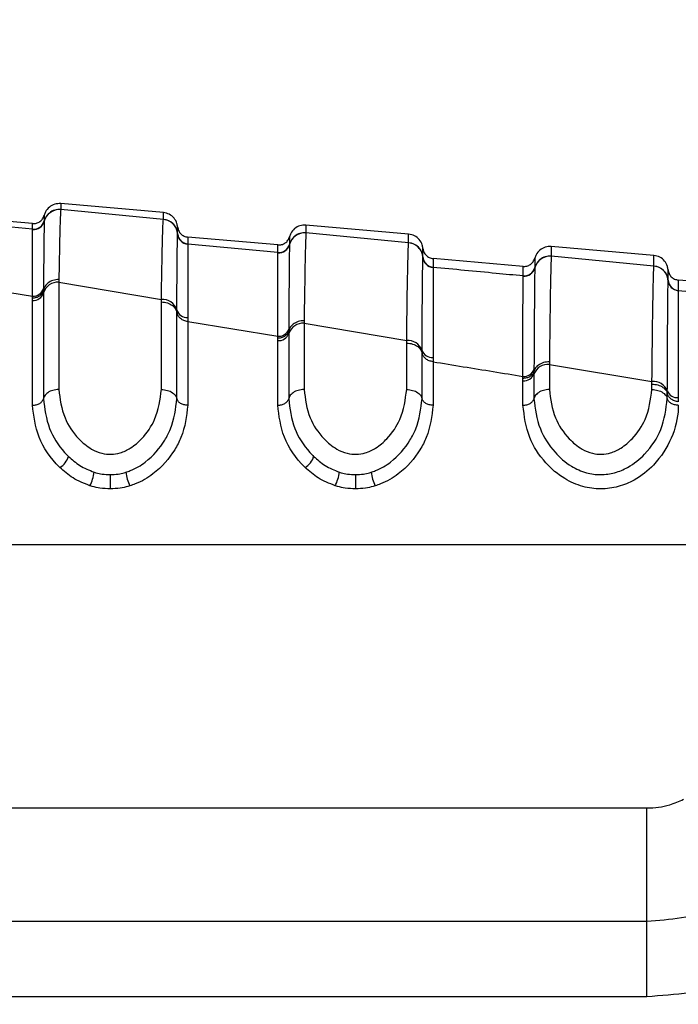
# Paper-space layout '4M DUO In Ground Anchor' of a CAD drawing. Header units: millimetres. Extents: x 20 to 26560, y 40 to 17993.
# Tile 30 of 89: x 9256 to 9285, y 6033 to 6077. Entities that reach past the tile are written whole.
import ezdxf

# ---------------------------------------------------------------- set-up
doc = ezdxf.new("R2010")
doc.units = ezdxf.units.MM
doc.layers.add('COMPONENT_GEOMETRY', color=7, linetype='Continuous')
doc.styles.add('SLDTEXTSTYLE0', font='TXT', dxfattribs={"width": 0.75})
doc.dimstyles.new('SLDDIMSTYLE0', dxfattribs={"dimtxt": 150, "dimasz": 6.604, "dimexe": 0, "dimexo": 0.0625, "dimgap": 37.5, "dimtad": 0, "dimtih": 1, "dimtoh": 1, "dimdec": 0, "dimlfac": 0.5, "dimrnd": 1e-09, "dimzin": 12, "dimdsep": 46, "dimtxsty": 'SLDTEXTSTYLE0', "dimsah": 1, "dimcen": 0.09, "dimadec": 0, "dimazin": 3, "dimtfac": 1, "dimtdec": 0, "dimtofl": 0, "dimtmove": 0, "dimatfit": 3, "dimfxl": 1, "dimfrac": 2, "dimtolj": 1, "dimtzin": 12, "dimarcsym": 0})

# ---------------------------------------------------------------- blocks, each defined once
blk = doc.blocks.new('_D_19')
at = {"layer": 'COMPONENT_GEOMETRY', "color": 7, "ltscale": 2}
for p, q in [((1221.17, 6646.686), (1221.17, 1126.976)), ((9298.46, 2280.786), (9298.46, 1126.976)), ((1221.17, 1133.326), (5038.148, 1133.326)), ((9298.46, 1133.326), (5481.482, 1133.326))]:
    blk.add_line(p, q, dxfattribs=at)
for points in [[(1221.17, 1133.326), (1227.774, 1132.31), (1227.774, 1134.342)], [(9298.46, 1133.326), (9291.856, 1134.342), (9291.856, 1132.31)]]:
    blk.add_solid(points, dxfattribs=at)
at = {"layer": 'COMPONENT_GEOMETRY', "color": 7, "ltscale": 2, "insert": (5038.148, 1207.623), "char_height": 150, "attachment_point": 1, "style": 'SLDTEXTSTYLE0'}
blk.add_mtext('4039', dxfattribs=at)

psp = doc.layouts.new('4M DUO In Ground Anchor')

# ---------------------------------------------------------------- linework, layer by layer
at = {"color": 7, "linetype": 'Continuous', "lineweight": 25, "ltscale": 2}
for p, q in [((9262.26, 6068.797), (9257.655, 6069.2)), ((9257.655, 6068.938), (9257.655, 6068.932)), ((9262.26, 6068.493), (9257.655, 6068.932)), ((9256.389, 6068.307), (9252.352, 6068.66)), ((9256.389, 6068.049), (9252.352, 6068.435)), ((9256.917, 6068.417), (9256.916, 6068.411)), ((9256.917, 6068.421), (9256.917, 6068.417)), ((9262.26, 6068.487), (9262.26, 6068.493)), ((9256.39, 6068.046), (9256.389, 6068.049)), ((9256.39, 6068.039), (9256.39, 6068.046)), ((9262.897, 6067.847), (9262.897, 6067.853)), ((9262.897, 6067.843), (9262.897, 6067.847)), ((9262.897, 6067.847), (9262.897, 6067.843)), ((9273.26, 6067.835), (9268.655, 6068.238)), ((9268.655, 6067.889), (9268.655, 6067.884)), ((9273.26, 6067.445), (9268.655, 6067.884)), ((9267.389, 6067.344), (9263.352, 6067.698)), ((9263.352, 6067.395), (9263.352, 6067.39)), ((9263.352, 6067.39), (9263.352, 6067.386)), ((9267.389, 6067.001), (9263.352, 6067.386)), ((9273.26, 6067.44), (9273.26, 6067.445)), ((9267.389, 6066.998), (9267.389, 6067.001)), ((9267.389, 6066.992), (9267.389, 6066.998)), ((9267.917, 6067.369), (9267.916, 6067.363)), ((9267.917, 6067.373), (9267.917, 6067.369)), ((9284.26, 6066.872), (9279.655, 6067.275)), ((9273.897, 6066.8), (9273.897, 6066.805)), ((9273.897, 6066.796), (9273.897, 6066.8)), ((9278.389, 6066.382), (9274.352, 6066.735)), ((9279.655, 6066.843), (9279.655, 6066.838)), ((9284.26, 6066.401), (9279.655, 6066.838)), ((9274.352, 6066.348), (9274.352, 6066.343)), ((9274.352, 6066.343), (9274.352, 6066.339)), ((9278.917, 6066.323), (9278.916, 6066.318)), ((9278.917, 6066.327), (9278.917, 6066.323)), ((9284.26, 6066.395), (9284.26, 6066.401)), ((9252.354, 6065.712), (9256.388, 6065.05)), ((9257.572, 6065.796), (9257.571, 6065.678)), ((9257.571, 6065.678), (9257.571, 6060.862)), ((9257.571, 6065.678), (9262.171, 6064.905)), ((9278.389, 6065.952), (9278.389, 6065.956)), ((9278.389, 6065.946), (9278.389, 6065.952)), ((9284.897, 6065.756), (9284.897, 6065.761)), ((9284.897, 6065.752), (9284.897, 6065.756)), ((9289.389, 6065.42), (9285.352, 6065.773)), ((9256.881, 6065.392), (9256.88, 6065.314)), ((9256.88, 6065.314), (9256.88, 6065.199)), ((9256.88, 6065.199), (9256.88, 6060.451)), ((9285.352, 6065.304), (9285.352, 6065.299)), ((9285.352, 6065.299), (9285.352, 6065.295)), ((9289.389, 6064.913), (9285.352, 6065.295)), ((9256.387, 6064.856), (9256.388, 6064.971)), ((9256.387, 6060.157), (9256.387, 6064.856)), ((9256.388, 6064.971), (9256.388, 6065.05)), ((9262.171, 6060.862), (9262.171, 6064.788)), ((9262.861, 6064.32), (9262.862, 6064.435)), ((9262.861, 6060.451), (9262.861, 6064.321)), ((9263.353, 6064.096), (9263.354, 6063.908)), ((9263.354, 6063.908), (9263.354, 6060.157)), ((9263.354, 6063.908), (9267.388, 6063.247)), ((9268.572, 6063.949), (9268.571, 6063.831)), ((9267.881, 6063.572), (9267.88, 6063.493)), ((9267.88, 6063.494), (9267.88, 6063.378)), ((9268.571, 6063.831), (9268.571, 6060.862)), ((9268.571, 6063.831), (9273.171, 6063.06)), ((9267.387, 6063.054), (9267.388, 6063.169)), ((9267.387, 6060.157), (9267.387, 6063.054)), ((9267.388, 6063.169), (9267.388, 6063.247)), ((9267.88, 6063.378), (9267.88, 6060.451)), ((9273.171, 6060.862), (9273.171, 6062.943)), ((9273.861, 6062.501), (9273.861, 6062.616)), ((9273.861, 6060.451), (9273.861, 6062.502)), ((9274.353, 6062.295), (9274.354, 6062.108)), ((9274.354, 6062.108), (9274.354, 6060.157)), ((9279.572, 6062.107), (9279.571, 6061.988)), ((9278.881, 6061.755), (9278.88, 6061.677)), ((9278.88, 6061.677), (9278.88, 6061.561)), ((9279.571, 6061.988), (9279.571, 6060.862)), ((9279.571, 6061.988), (9284.171, 6061.219)), ((9278.387, 6061.256), (9278.388, 6061.371)), ((9278.387, 6060.157), (9278.387, 6061.256)), ((9278.388, 6061.371), (9278.388, 6061.449)), ((9278.88, 6061.561), (9278.88, 6060.451)), ((9284.171, 6060.862), (9284.171, 6061.102)), ((9284.861, 6060.687), (9284.861, 6060.801)), ((9284.861, 6060.451), (9284.861, 6060.688)), ((9285.353, 6060.5), (9285.354, 6060.313)), ((9244.691, 6053.91), (9300.192, 6053.91)), ((9246.782, 6042.092), (9283.937, 6042.092)), ((9283.937, 6037.011), (9283.937, 6042.092)), ((9246.782, 6037.011), (9283.937, 6037.011)), ((9283.937, 6033.624), (9283.937, 6037.011)), ((9283.937, 6033.624), (9246.782, 6033.624))]:
    psp.add_line(p, q, dxfattribs=at)
at = {"color": 8, "linetype": 'Continuous', "lineweight": 25, "ltscale": 2}
for p, q in [((9256.917, 6068.679), (9256.917, 6068.675)), ((9256.917, 6068.489), (9256.917, 6068.421))]:
    psp.add_line(p, q, dxfattribs=at)
at = {"color": 7, "linetype": 'Continuous', "lineweight": 25, "ltscale": 4}
for centre, radius, start, end in [((9257.594, 6068.235), 0.7, 84.9815, 165.4051), ((9256.433, 6068.548), 0.5, 264.9884, 345.3618), ((9256.433, 6068.537), 0.5, 265.0422, 345.3838), ((9262.2, 6067.796), 0.7, 4.6477, 85.0435), ((9263.395, 6067.893), 0.5, 184.6483, 265.0485), ((9263.395, 6067.884), 0.5, 184.6829, 265.0344), ((9268.593, 6067.187), 0.7, 84.9685, 165.3791), ((9273.2, 6066.749), 0.699, 4.6578, 85.0614), ((9267.433, 6067.499), 0.5, 264.9892, 345.3438), ((9267.433, 6067.489), 0.5, 265.0218, 345.3629), ((9274.395, 6066.846), 0.5, 184.6657, 265.0553), ((9274.395, 6066.837), 0.5, 184.6888, 265.0453), ((9279.594, 6066.141), 0.7, 84.9754, 165.3508), ((9278.433, 6066.454), 0.5, 264.9807, 345.3364), ((9278.433, 6066.444), 0.5, 265.0131, 345.335), ((9284.2, 6065.704), 0.699, 4.6689, 85.0796), ((9257.526, 6065.005), 0.674, 86.233, 163.3327), ((9285.395, 6065.802), 0.499, 184.671, 265.0818), ((9285.395, 6065.793), 0.499, 184.6966, 265.0693), ((9256.419, 6065.337), 0.482, 266.2371, 343.338), ((9256.42, 6065.529), 0.481, 266.1589, 343.4402), ((9262.218, 6064.233), 0.674, 17.4416, 94.0262), ((9263.322, 6064.577), 0.482, 197.1386, 273.7001), ((9267.427, 6063.725), 0.479, 265.309, 341.339), ((9268.517, 6063.161), 0.672, 85.3888, 161.1999), ((9267.426, 6063.532), 0.48, 265.3958, 341.2023), ((9273.228, 6062.389), 0.673, 19.6488, 94.8428), ((9274.315, 6062.775), 0.481, 199.3108, 274.5596), ((9278.434, 6061.926), 0.479, 264.5114, 339.064), ((9279.507, 6061.319), 0.672, 84.6012, 158.9148), ((9278.433, 6061.734), 0.48, 264.5942, 338.9218), ((9284.237, 6060.549), 0.674, 22.0097, 95.6048), ((9285.309, 6060.979), 0.481, 201.6495, 275.3518), ((9257.183, 6058.098), 0.849, 300.3732, 344.0207), ((9268.183, 6058.098), 0.849, 300.3715, 344.0203), ((9257.283, 6057.384), 1.881, 333.4989, 353.0678), ((9535.793, 6057.259), 275.918, 180.04441, 180.17721), ((9262.48, 6057.379), 1.917, 186.8013, 205.9961), ((9268.283, 6057.384), 1.881, 333.4991, 353.065), ((9569.056, 6057.302), 298.181, 180.04937, 180.17225), ((9273.48, 6057.379), 1.917, 186.8013, 205.9961)]:
    psp.add_arc(centre, radius, start, end, dxfattribs=at)
at = {"color": 7, "linetype": 'Continuous', "lineweight": 25, "ltscale": 2}
for points, knots in [([(9257.655, 6069.2), (9257.563, 6069.197), (9257.378, 6069.192), (9257.133, 6069.051), (9256.979, 6068.866), (9256.933, 6068.729), (9256.917, 6068.679)], [0, 0, 0, 0, 0.279637, 0.559279, 0.838881, 1, 1, 1, 1]), ([(9257.655, 6069.2), (9257.655, 6069.195), (9257.655, 6069.188), (9257.655, 6069.121), (9257.655, 6069.037), (9257.655, 6068.952), (9257.655, 6068.938)], [0, 0, 0, 0, 0.305202, 0.499842, 0.916458, 1, 1, 1, 1]), ([(9257.655, 6068.938), (9257.563, 6068.935), (9257.378, 6068.93), (9257.133, 6068.789), (9256.979, 6068.604), (9256.933, 6068.467), (9256.917, 6068.417)], [0, 0, 0, 0, 0.279613, 0.559212, 0.838823, 1, 1, 1, 1]), ([(9257.655, 6068.932), (9257.648, 6068.842), (9257.635, 6068.686), (9257.613, 6067.961), (9257.592, 6067.037), (9257.578, 6066.14), (9257.572, 6065.796)], [0, 0, 0, 0, 0.284925, 0.4961, 0.807131, 1, 1, 1, 1]), ([(9262.26, 6068.493), (9262.26, 6068.551), (9262.26, 6068.643), (9262.26, 6068.747), (9262.26, 6068.793), (9262.26, 6068.796), (9262.26, 6068.797)], [0, 0, 0, 0, 0.3148294, 0.4955712, 0.8847848, 1, 1, 1, 1]), ([(9262.897, 6068.156), (9262.889, 6068.208), (9262.868, 6068.35), (9262.749, 6068.56), (9262.532, 6068.742), (9262.351, 6068.779), (9262.26, 6068.797)], [0, 0, 0, 0, 0.161104, 0.440716, 0.72035, 1, 1, 1, 1]), ([(9256.389, 6068.307), (9256.448, 6068.308), (9256.566, 6068.309), (9256.726, 6068.389), (9256.855, 6068.514), (9256.896, 6068.624), (9256.917, 6068.679)], [0, 0, 0, 0, 0.250016, 0.499993, 0.750026, 1, 1, 1, 1]), ([(9256.389, 6068.049), (9256.389, 6068.091), (9256.389, 6068.169), (9256.389, 6068.277), (9256.389, 6068.295), (9256.389, 6068.307)], [0, 0, 0, 0, 0.261529, 0.496401, 1, 1, 1, 1]), ([(9256.39, 6068.046), (9256.448, 6068.046), (9256.566, 6068.048), (9256.727, 6068.128), (9256.855, 6068.252), (9256.896, 6068.362), (9256.917, 6068.417)], [0, 0, 0, 0, 0.2499958, 0.4999683, 0.7499835, 1, 1, 1, 1]), ([(9256.916, 6068.411), (9256.911, 6068.197), (9256.902, 6067.875), (9256.89, 6066.636), (9256.884, 6065.805), (9256.881, 6065.392)], [0, 0, 0, 0, 0.50277, 0.753499, 1, 1, 1, 1]), ([(9256.917, 6068.675), (9256.917, 6068.663), (9256.917, 6068.644), (9256.917, 6068.56), (9256.917, 6068.506), (9256.917, 6068.489)], [0, 0, 0, 0, 0.580101, 0.866799, 1, 1, 1, 1]), ([(9262.171, 6064.905), (9262.171, 6064.914), (9262.18, 6065.53), (9262.195, 6066.448), (9262.218, 6067.546), (9262.239, 6068.238), (9262.254, 6068.412), (9262.26, 6068.487)], [0, 0, 0, 0, 0.0043098, 0.2928261, 0.4919444, 0.782685, 1, 1, 1, 1]), ([(9262.897, 6067.847), (9262.889, 6067.899), (9262.868, 6068.041), (9262.748, 6068.251), (9262.531, 6068.432), (9262.35, 6068.468), (9262.26, 6068.487)], [0, 0, 0, 0, 0.160972, 0.440674, 0.720327, 1, 1, 1, 1]), ([(9256.388, 6065.05), (9256.388, 6065.455), (9256.388, 6066.274), (9256.389, 6067.499), (9256.389, 6067.823), (9256.39, 6068.039)], [0, 0, 0, 0, 0.246294, 0.496961, 1, 1, 1, 1]), ([(9262.862, 6064.435), (9262.865, 6064.926), (9262.871, 6065.862), (9262.882, 6067.119), (9262.891, 6067.703), (9262.896, 6067.826), (9262.897, 6067.843)], [0, 0, 0, 0, 0.260049, 0.495705, 0.929228, 1, 1, 1, 1]), ([(9262.897, 6067.853), (9262.897, 6067.939), (9262.897, 6068.063), (9262.897, 6068.142), (9262.897, 6068.151), (9262.897, 6068.156)], [0, 0, 0, 0, 0.495563, 0.712251, 1, 1, 1, 1]), ([(9262.897, 6068.156), (9262.908, 6068.098), (9262.929, 6067.982), (9263.034, 6067.837), (9263.179, 6067.731), (9263.294, 6067.709), (9263.352, 6067.698)], [0, 0, 0, 0, 0.250007, 0.500009, 0.750015, 1, 1, 1, 1]), ([(9262.897, 6067.847), (9262.908, 6067.789), (9262.929, 6067.674), (9263.034, 6067.529), (9263.179, 6067.423), (9263.294, 6067.401), (9263.352, 6067.39)], [0, 0, 0, 0, 0.250017, 0.499981, 0.750009, 1, 1, 1, 1]), ([(9268.655, 6068.238), (9268.563, 6068.235), (9268.378, 6068.23), (9268.133, 6068.089), (9267.979, 6067.903), (9267.933, 6067.767), (9267.917, 6067.717)], [0, 0, 0, 0, 0.27965, 0.559278, 0.838888, 1, 1, 1, 1]), ([(9268.655, 6067.889), (9268.563, 6067.887), (9268.378, 6067.882), (9268.133, 6067.741), (9267.979, 6067.555), (9267.933, 6067.419), (9267.917, 6067.369)], [0, 0, 0, 0, 0.279627, 0.559237, 0.838876, 1, 1, 1, 1]), ([(9268.655, 6067.884), (9268.654, 6067.875), (9268.647, 6067.799), (9268.634, 6067.49), (9268.617, 6066.818), (9268.598, 6065.815), (9268.583, 6064.737), (9268.572, 6063.949)], [0, 0, 0, 0, 0.037002, 0.308028, 0.496839, 0.63275, 1, 1, 1, 1]), ([(9268.655, 6068.238), (9268.655, 6068.231), (9268.655, 6068.22), (9268.655, 6068.137), (9268.655, 6068.036), (9268.655, 6067.925), (9268.655, 6067.889)], [0, 0, 0, 0, 0.330895, 0.499787, 0.837714, 1, 1, 1, 1]), ([(9273.26, 6067.445), (9273.26, 6067.45), (9273.26, 6067.537), (9273.26, 6067.643), (9273.26, 6067.763), (9273.26, 6067.825), (9273.26, 6067.832), (9273.26, 6067.835)], [0, 0, 0, 0, 0.017391, 0.336932, 0.496696, 0.8163, 1, 1, 1, 1]), ([(9273.897, 6067.193), (9273.889, 6067.245), (9273.868, 6067.388), (9273.749, 6067.598), (9273.532, 6067.779), (9273.351, 6067.816), (9273.26, 6067.835)], [0, 0, 0, 0, 0.161101, 0.440715, 0.720349, 1, 1, 1, 1]), ([(9263.352, 6067.698), (9263.352, 6067.693), (9263.352, 6067.684), (9263.352, 6067.605), (9263.352, 6067.481), (9263.352, 6067.395)], [0, 0, 0, 0, 0.287751, 0.504438, 1, 1, 1, 1]), ([(9263.352, 6067.386), (9263.352, 6067.37), (9263.352, 6067.256), (9263.353, 6066.695), (9263.353, 6065.481), (9263.353, 6064.572), (9263.353, 6064.096)], [0, 0, 0, 0, 0.07069, 0.503986, 0.739714, 1, 1, 1, 1]), ([(9267.389, 6067.344), (9267.448, 6067.345), (9267.566, 6067.347), (9267.726, 6067.426), (9267.855, 6067.551), (9267.896, 6067.661), (9267.917, 6067.717)], [0, 0, 0, 0, 0.249998, 0.499978, 0.750014, 1, 1, 1, 1]), ([(9267.917, 6067.717), (9267.917, 6067.7), (9267.917, 6067.678), (9267.917, 6067.538), (9267.917, 6067.434), (9267.917, 6067.373)], [0, 0, 0, 0, 0.502579, 0.705981, 1, 1, 1, 1]), ([(9273.171, 6063.06), (9273.182, 6063.92), (9273.197, 6065.087), (9273.218, 6066.185), (9273.235, 6066.919), (9273.249, 6067.314), (9273.258, 6067.417), (9273.26, 6067.44)], [0, 0, 0, 0, 0.363103, 0.492334, 0.672217, 0.929868, 1, 1, 1, 1]), ([(9273.897, 6066.8), (9273.889, 6066.852), (9273.868, 6066.994), (9273.748, 6067.203), (9273.531, 6067.384), (9273.35, 6067.421), (9273.26, 6067.44)], [0, 0, 0, 0, 0.16099, 0.44069, 0.720338, 1, 1, 1, 1]), ([(9267.388, 6063.247), (9267.388, 6063.808), (9267.388, 6064.824), (9267.388, 6066.33), (9267.389, 6066.721), (9267.389, 6066.992)], [0, 0, 0, 0, 0.274548, 0.497885, 1, 1, 1, 1]), ([(9267.389, 6066.998), (9267.448, 6066.998), (9267.566, 6067), (9267.726, 6067.08), (9267.855, 6067.204), (9267.896, 6067.314), (9267.917, 6067.369)], [0, 0, 0, 0, 0.249991, 0.500015, 0.749971, 1, 1, 1, 1]), ([(9267.389, 6067.001), (9267.389, 6067.063), (9267.389, 6067.167), (9267.389, 6067.306), (9267.389, 6067.328), (9267.389, 6067.344)], [0, 0, 0, 0, 0.29402, 0.497422, 1, 1, 1, 1]), ([(9267.916, 6067.363), (9267.916, 6067.357), (9267.911, 6067.234), (9267.902, 6066.635), (9267.891, 6065.182), (9267.884, 6064.144), (9267.881, 6063.572)], [0, 0, 0, 0, 0.024926, 0.501984, 0.72531, 1, 1, 1, 1]), ([(9273.897, 6066.805), (9273.897, 6066.916), (9273.897, 6067.069), (9273.897, 6067.174), (9273.897, 6067.186), (9273.897, 6067.193)], [0, 0, 0, 0, 0.496689, 0.688219, 1, 1, 1, 1]), ([(9273.897, 6067.193), (9273.908, 6067.136), (9273.929, 6067.02), (9274.034, 6066.875), (9274.179, 6066.768), (9274.294, 6066.746), (9274.352, 6066.735)], [0, 0, 0, 0, 0.250007, 0.500009, 0.750015, 1, 1, 1, 1]), ([(9279.655, 6067.275), (9279.563, 6067.273), (9279.378, 6067.268), (9279.133, 6067.127), (9278.979, 6066.941), (9278.933, 6066.804), (9278.917, 6066.754)], [0, 0, 0, 0, 0.279637, 0.559279, 0.838881, 1, 1, 1, 1]), ([(9279.655, 6067.275), (9279.655, 6067.275), (9279.655, 6067.274), (9279.655, 6067.245), (9279.655, 6067.152), (9279.655, 6067.032), (9279.655, 6066.897), (9279.655, 6066.843)], [0, 0, 0, 0, 0.04475, 0.348076, 0.499734, 0.80312, 1, 1, 1, 1]), ([(9273.861, 6062.616), (9273.862, 6062.669), (9273.865, 6063.356), (9273.871, 6064.417), (9273.884, 6066.081), (9273.891, 6066.501), (9273.897, 6066.796)], [0, 0, 0, 0, 0.022107, 0.283651, 0.496206, 1, 1, 1, 1]), ([(9273.897, 6066.8), (9273.908, 6066.742), (9273.929, 6066.627), (9274.034, 6066.482), (9274.179, 6066.376), (9274.294, 6066.354), (9274.352, 6066.343)], [0, 0, 0, 0, 0.249948, 0.499992, 0.750004, 1, 1, 1, 1]), ([(9274.352, 6066.735), (9274.352, 6066.728), (9274.352, 6066.716), (9274.352, 6066.612), (9274.352, 6066.459), (9274.352, 6066.348)], [0, 0, 0, 0, 0.311783, 0.503313, 1, 1, 1, 1]), ([(9278.389, 6066.382), (9278.448, 6066.383), (9278.566, 6066.385), (9278.726, 6066.464), (9278.855, 6066.589), (9278.896, 6066.699), (9278.917, 6066.754)], [0, 0, 0, 0, 0.250016, 0.499993, 0.750026, 1, 1, 1, 1]), ([(9279.655, 6066.843), (9279.563, 6066.841), (9279.378, 6066.836), (9279.133, 6066.695), (9278.979, 6066.51), (9278.933, 6066.373), (9278.917, 6066.323)], [0, 0, 0, 0, 0.279613, 0.559234, 0.838832, 1, 1, 1, 1]), ([(9278.917, 6066.754), (9278.917, 6066.734), (9278.917, 6066.707), (9278.917, 6066.537), (9278.917, 6066.409), (9278.917, 6066.327)], [0, 0, 0, 0, 0.5019241, 0.6843452, 1, 1, 1, 1]), ([(9279.655, 6066.838), (9279.653, 6066.811), (9279.645, 6066.703), (9279.633, 6066.284), (9279.618, 6065.537), (9279.599, 6064.366), (9279.583, 6063.078), (9279.572, 6062.107)], [0, 0, 0, 0, 0.078701, 0.324589, 0.496686, 0.620033, 1, 1, 1, 1]), ([(9284.26, 6066.401), (9284.26, 6066.42), (9284.26, 6066.528), (9284.26, 6066.652), (9284.26, 6066.782), (9284.26, 6066.858), (9284.26, 6066.868), (9284.26, 6066.872)], [0, 0, 0, 0, 0.061922, 0.352279, 0.497453, 0.787868, 1, 1, 1, 1]), ([(9284.897, 6066.231), (9284.889, 6066.283), (9284.868, 6066.426), (9284.749, 6066.635), (9284.532, 6066.817), (9284.351, 6066.854), (9284.26, 6066.872)], [0, 0, 0, 0, 0.161106, 0.440723, 0.720361, 1, 1, 1, 1]), ([(9274.352, 6066.339), (9274.352, 6066.325), (9274.352, 6066.191), (9274.353, 6065.535), (9274.353, 6064.03), (9274.353, 6062.927), (9274.353, 6062.295)], [0, 0, 0, 0, 0.050673, 0.503818, 0.716324, 1, 1, 1, 1]), ([(9278.389, 6065.956), (9277.989, 6065.993), (9276.643, 6066.121), (9275.297, 6066.249), (9274.352, 6066.339)], [0, 0, 0, 0, 0.29716, 1, 1, 1, 1]), ([(9278.389, 6065.956), (9278.389, 6066.037), (9278.389, 6066.166), (9278.389, 6066.335), (9278.389, 6066.362), (9278.389, 6066.382)], [0, 0, 0, 0, 0.315656, 0.4980774, 1, 1, 1, 1]), ([(9278.389, 6065.952), (9278.448, 6065.953), (9278.566, 6065.954), (9278.726, 6066.034), (9278.855, 6066.158), (9278.896, 6066.268), (9278.917, 6066.323)], [0, 0, 0, 0, 0.250012, 0.499996, 0.749996, 1, 1, 1, 1]), ([(9278.916, 6066.318), (9278.916, 6066.306), (9278.911, 6066.152), (9278.903, 6065.443), (9278.891, 6063.8), (9278.885, 6062.651), (9278.881, 6061.876), (9278.881, 6061.755)], [0, 0, 0, 0, 0.0381831, 0.5006661, 0.7036209, 0.9533684, 1, 1, 1, 1]), ([(9284.171, 6061.219), (9284.181, 6062.14), (9284.197, 6063.522), (9284.215, 6064.723), (9284.236, 6065.833), (9284.249, 6066.151), (9284.26, 6066.395)], [0, 0, 0, 0, 0.328467, 0.492619, 0.610176, 1, 1, 1, 1]), ([(9284.897, 6065.756), (9284.889, 6065.808), (9284.868, 6065.95), (9284.748, 6066.159), (9284.531, 6066.34), (9284.35, 6066.377), (9284.26, 6066.395)], [0, 0, 0, 0, 0.161002, 0.440692, 0.720342, 1, 1, 1, 1]), ([(9284.897, 6065.761), (9284.897, 6065.895), (9284.897, 6066.077), (9284.897, 6066.206), (9284.897, 6066.221), (9284.897, 6066.231)], [0, 0, 0, 0, 0.497444, 0.671476, 1, 1, 1, 1]), ([(9284.897, 6066.231), (9284.908, 6066.173), (9284.929, 6066.057), (9285.034, 6065.912), (9285.179, 6065.806), (9285.294, 6065.784), (9285.352, 6065.773)], [0, 0, 0, 0, 0.250007, 0.500009, 0.750015, 1, 1, 1, 1]), ([(9257.572, 6065.796), (9257.48, 6065.788), (9257.296, 6065.771), (9257.064, 6065.637), (9256.926, 6065.473), (9256.893, 6065.357), (9256.88, 6065.314)], [0, 0, 0, 0, 0.279704, 0.559382, 0.839122, 1, 1, 1, 1]), ([(9278.388, 6061.449), (9278.388, 6061.569), (9278.388, 6062.329), (9278.388, 6063.449), (9278.388, 6065.175), (9278.389, 6065.626), (9278.389, 6065.946)], [0, 0, 0, 0, 0.046605, 0.296296, 0.499313, 1, 1, 1, 1]), ([(9284.861, 6060.801), (9284.862, 6060.976), (9284.866, 6061.825), (9284.872, 6063.04), (9284.884, 6064.912), (9284.892, 6065.4), (9284.897, 6065.752)], [0, 0, 0, 0, 0.062026, 0.301056, 0.495826, 1, 1, 1, 1]), ([(9284.897, 6065.756), (9284.908, 6065.698), (9284.929, 6065.583), (9285.034, 6065.438), (9285.179, 6065.332), (9285.294, 6065.31), (9285.352, 6065.299)], [0, 0, 0, 0, 0.249955, 0.499993, 0.750002, 1, 1, 1, 1]), ([(9285.352, 6065.773), (9285.352, 6065.763), (9285.352, 6065.748), (9285.352, 6065.619), (9285.352, 6065.438), (9285.352, 6065.304)], [0, 0, 0, 0, 0.328526, 0.502557, 1, 1, 1, 1]), ([(9256.388, 6064.971), (9256.446, 6064.976), (9256.563, 6064.986), (9256.716, 6065.063), (9256.834, 6065.174), (9256.865, 6065.268), (9256.88, 6065.314)], [0, 0, 0, 0, 0.249998, 0.500008, 0.749993, 1, 1, 1, 1]), ([(9285.352, 6065.295), (9285.352, 6065.288), (9285.352, 6065.138), (9285.353, 6064.411), (9285.353, 6062.683), (9285.354, 6061.495), (9285.353, 6060.67), (9285.353, 6060.5)], [0, 0, 0, 0, 0.023785, 0.504037, 0.698785, 0.937925, 1, 1, 1, 1]), ([(9262.171, 6064.788), (9262.171, 6064.788), (9262.171, 6064.826), (9262.171, 6064.866), (9262.171, 6064.905)], [0, 0, 0, 0, 0.009367, 1, 1, 1, 1]), ([(9262.171, 6064.788), (9262.262, 6064.779), (9262.446, 6064.762), (9262.678, 6064.633), (9262.815, 6064.474), (9262.849, 6064.362), (9262.861, 6064.321)], [0, 0, 0, 0, 0.279615, 0.559211, 0.83881, 1, 1, 1, 1]), ([(9263.354, 6063.908), (9263.295, 6063.92), (9263.178, 6063.942), (9263.025, 6064.036), (9262.908, 6064.165), (9262.877, 6064.268), (9262.861, 6064.32)], [0, 0, 0, 0, 0.249977, 0.499926, 0.749933, 1, 1, 1, 1]), ([(9268.572, 6063.949), (9268.48, 6063.941), (9268.296, 6063.925), (9268.064, 6063.799), (9267.926, 6063.643), (9267.893, 6063.534), (9267.88, 6063.494)], [0, 0, 0, 0, 0.279696, 0.559379, 0.839053, 1, 1, 1, 1]), ([(9267.388, 6063.169), (9267.446, 6063.174), (9267.563, 6063.183), (9267.716, 6063.255), (9267.833, 6063.361), (9267.865, 6063.449), (9267.88, 6063.493)], [0, 0, 0, 0, 0.250016, 0.5, 0.750018, 1, 1, 1, 1]), ([(9273.171, 6062.943), (9273.171, 6062.943), (9273.171, 6062.982), (9273.171, 6063.021), (9273.171, 6063.06)], [0, 0, 0, 0, 0.009603, 1, 1, 1, 1]), ([(9273.171, 6062.943), (9273.262, 6062.935), (9273.446, 6062.919), (9273.678, 6062.796), (9273.815, 6062.646), (9273.849, 6062.541), (9273.861, 6062.502)], [0, 0, 0, 0, 0.279612, 0.55924, 0.838836, 1, 1, 1, 1]), ([(9274.354, 6062.108), (9274.295, 6062.119), (9274.178, 6062.141), (9274.025, 6062.231), (9273.908, 6062.353), (9273.877, 6062.452), (9273.861, 6062.501)], [0, 0, 0, 0, 0.249953, 0.499942, 0.749953, 1, 1, 1, 1]), ([(9274.354, 6062.108), (9274.806, 6062.034), (9276.15, 6061.814), (9277.495, 6061.595), (9278.388, 6061.449)], [0, 0, 0, 0, 0.336503, 1, 1, 1, 1]), ([(9279.572, 6062.107), (9279.48, 6062.099), (9279.296, 6062.084), (9279.064, 6061.964), (9278.926, 6061.818), (9278.893, 6061.715), (9278.88, 6061.677)], [0, 0, 0, 0, 0.279683, 0.559368, 0.839018, 1, 1, 1, 1]), ([(9278.388, 6061.371), (9278.446, 6061.375), (9278.563, 6061.384), (9278.716, 6061.452), (9278.834, 6061.551), (9278.865, 6061.635), (9278.88, 6061.676)], [0, 0, 0, 0, 0.250007, 0.499992, 0.749977, 1, 1, 1, 1]), ([(9284.171, 6061.102), (9284.171, 6061.103), (9284.171, 6061.142), (9284.171, 6061.181), (9284.171, 6061.219)], [0, 0, 0, 0, 0.009649, 1, 1, 1, 1]), ([(9257.571, 6060.862), (9257.479, 6060.855), (9257.296, 6060.84), (9257.064, 6060.726), (9256.926, 6060.586), (9256.893, 6060.487), (9256.88, 6060.451)], [0, 0, 0, 0, 0.279643, 0.559277, 0.838897, 1, 1, 1, 1]), ([(9257.571, 6060.862), (9257.623, 6060.434), (9257.717, 6059.671), (9258.312, 6058.745), (9258.936, 6058.217), (9259.46, 6057.99), (9259.913, 6057.936), (9260.363, 6058.016), (9260.85, 6058.252), (9261.421, 6058.748), (9262.015, 6059.647), (9262.113, 6060.409), (9262.171, 6060.862)], [0, 0, 0, 0, 0.181547, 0.323795, 0.40885, 0.462297, 0.504185, 0.545984, 0.600561, 0.677303, 0.807909, 1, 1, 1, 1]), ([(9262.171, 6060.862), (9262.262, 6060.855), (9262.446, 6060.84), (9262.678, 6060.726), (9262.815, 6060.586), (9262.849, 6060.487), (9262.861, 6060.451)], [0, 0, 0, 0, 0.279643, 0.559277, 0.838897, 1, 1, 1, 1]), ([(9268.571, 6060.862), (9268.479, 6060.855), (9268.296, 6060.84), (9268.064, 6060.726), (9267.926, 6060.586), (9267.893, 6060.487), (9267.88, 6060.451)], [0, 0, 0, 0, 0.279639, 0.559282, 0.838899, 1, 1, 1, 1]), ([(9268.571, 6060.862), (9268.623, 6060.434), (9268.717, 6059.671), (9269.312, 6058.745), (9269.936, 6058.217), (9270.46, 6057.99), (9270.913, 6057.936), (9271.363, 6058.016), (9271.85, 6058.252), (9272.421, 6058.748), (9273.015, 6059.647), (9273.113, 6060.409), (9273.171, 6060.862)], [0, 0, 0, 0, 0.181547, 0.323796, 0.408849, 0.462296, 0.504186, 0.545985, 0.60056, 0.677303, 0.807909, 1, 1, 1, 1]), ([(9273.171, 6060.862), (9273.262, 6060.855), (9273.446, 6060.84), (9273.678, 6060.726), (9273.815, 6060.586), (9273.849, 6060.487), (9273.861, 6060.451)], [0, 0, 0, 0, 0.279641, 0.559285, 0.838902, 1, 1, 1, 1]), ([(9279.571, 6060.862), (9279.479, 6060.855), (9279.296, 6060.84), (9279.064, 6060.726), (9278.926, 6060.586), (9278.893, 6060.487), (9278.88, 6060.451)], [0, 0, 0, 0, 0.279643, 0.559277, 0.838897, 1, 1, 1, 1]), ([(9279.571, 6060.862), (9279.623, 6060.434), (9279.717, 6059.671), (9280.312, 6058.745), (9280.936, 6058.217), (9281.46, 6057.99), (9281.913, 6057.936), (9282.363, 6058.016), (9282.85, 6058.252), (9283.421, 6058.748), (9284.015, 6059.647), (9284.113, 6060.409), (9284.171, 6060.862)], [0, 0, 0, 0, 0.181547, 0.323795, 0.40885, 0.462297, 0.504185, 0.545984, 0.600561, 0.677303, 0.807909, 1, 1, 1, 1]), ([(9284.171, 6061.102), (9284.262, 6061.095), (9284.446, 6061.08), (9284.678, 6060.965), (9284.815, 6060.824), (9284.849, 6060.724), (9284.861, 6060.688)], [0, 0, 0, 0, 0.279615, 0.559235, 0.838866, 1, 1, 1, 1]), ([(9284.171, 6060.862), (9284.262, 6060.855), (9284.446, 6060.84), (9284.678, 6060.726), (9284.815, 6060.586), (9284.849, 6060.487), (9284.861, 6060.451)], [0, 0, 0, 0, 0.279643, 0.559277, 0.838897, 1, 1, 1, 1]), ([(9256.387, 6060.157), (9256.446, 6060.161), (9256.563, 6060.17), (9256.716, 6060.236), (9256.833, 6060.331), (9256.865, 6060.411), (9256.88, 6060.451)], [0, 0, 0, 0, 0.250014, 0.50002, 0.750005, 1, 1, 1, 1]), ([(9256.88, 6060.451), (9256.934, 6060.003), (9257.032, 6059.178), (9257.569, 6058.303), (9257.941, 6057.923), (9257.999, 6057.864)], [0, 0, 0, 0, 0.500681, 0.922782, 1, 1, 1, 1]), ([(9260.576, 6057.152), (9260.642, 6057.175), (9260.964, 6057.283), (9261.663, 6057.708), (9262.231, 6058.392), (9262.736, 6059.365), (9262.808, 6059.995), (9262.861, 6060.451)], [0, 0, 0, 0, 0.041437, 0.201295, 0.499176, 0.637269, 1, 1, 1, 1]), ([(9263.354, 6060.157), (9263.295, 6060.161), (9263.178, 6060.17), (9263.025, 6060.236), (9262.908, 6060.331), (9262.876, 6060.411), (9262.861, 6060.451)], [0, 0, 0, 0, 0.250012, 0.500017, 0.750014, 1, 1, 1, 1]), ([(9267.387, 6060.157), (9267.446, 6060.161), (9267.563, 6060.17), (9267.716, 6060.236), (9267.833, 6060.331), (9267.865, 6060.411), (9267.88, 6060.451)], [0, 0, 0, 0, 0.250011, 0.500033, 0.750015, 1, 1, 1, 1]), ([(9267.88, 6060.451), (9267.934, 6060.003), (9268.032, 6059.178), (9268.569, 6058.303), (9268.941, 6057.923), (9268.999, 6057.864)], [0, 0, 0, 0, 0.5006813, 0.9227819, 1, 1, 1, 1]), ([(9271.576, 6057.152), (9271.642, 6057.175), (9271.964, 6057.283), (9272.663, 6057.708), (9273.231, 6058.392), (9273.736, 6059.365), (9273.808, 6059.995), (9273.861, 6060.451)], [0, 0, 0, 0, 0.041437, 0.201295, 0.499175, 0.637269, 1, 1, 1, 1]), ([(9274.354, 6060.157), (9274.295, 6060.161), (9274.178, 6060.17), (9274.025, 6060.236), (9273.908, 6060.331), (9273.876, 6060.411), (9273.861, 6060.451)], [0, 0, 0, 0, 0.25003, 0.50003, 0.750011, 1, 1, 1, 1]), ([(9278.387, 6060.157), (9278.446, 6060.161), (9278.563, 6060.17), (9278.716, 6060.236), (9278.833, 6060.331), (9278.865, 6060.411), (9278.88, 6060.451)], [0, 0, 0, 0, 0.250014, 0.50002, 0.750005, 1, 1, 1, 1]), ([(9278.88, 6060.451), (9278.935, 6059.996), (9279.034, 6059.169), (9279.692, 6058.116), (9280.447, 6057.447), (9281.184, 6057.112), (9281.869, 6057.014), (9282.518, 6057.107), (9283.223, 6057.406), (9284.005, 6058.053), (9284.7, 6059.132), (9284.804, 6059.989), (9284.861, 6060.451)], [0, 0, 0, 0, 0.159439, 0.28915, 0.381198, 0.445786, 0.500416, 0.55352, 0.609165, 0.699962, 0.838275, 1, 1, 1, 1]), ([(9285.354, 6060.313), (9285.295, 6060.324), (9285.178, 6060.345), (9285.025, 6060.431), (9284.908, 6060.547), (9284.877, 6060.641), (9284.861, 6060.687)], [0, 0, 0, 0, 0.249964, 0.499986, 0.749968, 1, 1, 1, 1]), ([(9285.354, 6060.157), (9285.295, 6060.161), (9285.178, 6060.17), (9285.025, 6060.236), (9284.908, 6060.331), (9284.876, 6060.411), (9284.861, 6060.451)], [0, 0, 0, 0, 0.250012, 0.500017, 0.750014, 1, 1, 1, 1]), ([(9257.612, 6057.366), (9257.608, 6057.37), (9257.189, 6057.777), (9256.559, 6058.719), (9256.445, 6059.679), (9256.387, 6060.157)], [0, 0, 0, 0, 0.005036, 0.5036, 1, 1, 1, 1]), ([(9263.354, 6060.157), (9263.297, 6059.67), (9263.219, 6058.995), (9262.666, 6057.939), (9262.021, 6057.175), (9261.22, 6056.695), (9260.837, 6056.566), (9260.756, 6056.539)], [0, 0, 0, 0, 0.350819, 0.485426, 0.78399, 0.954195, 1, 1, 1, 1]), ([(9268.612, 6057.366), (9268.608, 6057.37), (9268.189, 6057.777), (9267.559, 6058.719), (9267.445, 6059.679), (9267.387, 6060.157)], [0, 0, 0, 0, 0.005036, 0.503598, 1, 1, 1, 1]), ([(9274.354, 6060.157), (9274.297, 6059.67), (9274.219, 6058.995), (9273.666, 6057.939), (9273.021, 6057.175), (9272.22, 6056.695), (9271.837, 6056.566), (9271.756, 6056.539)], [0, 0, 0, 0, 0.350819, 0.485427, 0.78399, 0.954195, 1, 1, 1, 1]), ([(9285.354, 6060.157), (9285.353, 6060.109), (9285.347, 6059.623), (9285.123, 6058.69), (9284.413, 6057.561), (9283.517, 6056.833), (9282.675, 6056.48), (9281.869, 6056.367), (9281.021, 6056.486), (9280.142, 6056.88), (9279.281, 6057.632), (9278.554, 6058.781), (9278.447, 6059.67), (9278.387, 6060.157)], [0, 0, 0, 0, 0.015175, 0.154014, 0.287929, 0.380187, 0.440103, 0.499622, 0.560834, 0.630065, 0.722989, 0.848337, 1, 1, 1, 1]), ([(9257.999, 6057.864), (9258.162, 6057.718), (9258.486, 6057.426), (9258.929, 6057.247), (9259.151, 6057.157)], [0, 0, 0, 0, 0.500359, 1, 1, 1, 1]), ([(9268.999, 6057.864), (9269.162, 6057.718), (9269.486, 6057.426), (9269.929, 6057.247), (9270.151, 6057.157)], [0, 0, 0, 0, 0.500359, 1, 1, 1, 1]), ([(9258.967, 6056.545), (9258.701, 6056.651), (9258.182, 6056.859), (9257.799, 6057.2), (9257.612, 6057.366)], [0, 0, 0, 0, 0.511869, 1, 1, 1, 1]), ([(9269.967, 6056.545), (9269.701, 6056.651), (9269.182, 6056.859), (9268.799, 6057.2), (9268.612, 6057.366)], [0, 0, 0, 0, 0.511869, 1, 1, 1, 1]), ([(9259.151, 6057.157), (9259.179, 6057.148), (9259.296, 6057.113), (9259.535, 6057.059), (9259.753, 6057.05), (9259.875, 6057.045)], [0, 0, 0, 0, 0.121319, 0.507471, 1, 1, 1, 1]), ([(9259.875, 6057.045), (9259.993, 6057.05), (9260.208, 6057.06), (9260.44, 6057.112), (9260.553, 6057.145), (9260.576, 6057.152)], [0, 0, 0, 0, 0.492792, 0.897016, 1, 1, 1, 1]), ([(9270.151, 6057.157), (9270.179, 6057.148), (9270.296, 6057.113), (9270.535, 6057.059), (9270.753, 6057.05), (9270.875, 6057.045)], [0, 0, 0, 0, 0.121303, 0.507462, 1, 1, 1, 1]), ([(9270.875, 6057.045), (9270.993, 6057.05), (9271.208, 6057.06), (9271.44, 6057.112), (9271.553, 6057.145), (9271.576, 6057.152)], [0, 0, 0, 0, 0.492803, 0.896998, 1, 1, 1, 1]), ([(9259.876, 6056.405), (9259.722, 6056.412), (9259.448, 6056.423), (9259.147, 6056.49), (9259.001, 6056.534), (9258.967, 6056.545)], [0, 0, 0, 0, 0.4965596, 0.8808075, 1, 1, 1, 1]), ([(9260.756, 6056.539), (9260.728, 6056.531), (9260.587, 6056.489), (9260.296, 6056.424), (9260.026, 6056.412), (9259.876, 6056.405)], [0, 0, 0, 0, 0.101091, 0.503376, 1, 1, 1, 1]), ([(9270.876, 6056.405), (9270.722, 6056.412), (9270.448, 6056.423), (9270.147, 6056.49), (9270.001, 6056.534), (9269.967, 6056.545)], [0, 0, 0, 0, 0.496544, 0.880792, 1, 1, 1, 1]), ([(9271.756, 6056.539), (9271.728, 6056.531), (9271.587, 6056.489), (9271.296, 6056.424), (9271.026, 6056.412), (9270.876, 6056.405)], [0, 0, 0, 0, 0.101089, 0.503368, 1, 1, 1, 1]), ([(9283.937, 6042.092), (9283.944, 6042.092), (9284.291, 6042.092), (9284.871, 6042.163), (9285.388, 6042.392), (9285.594, 6042.483)], [0, 0, 0, 0, 0.012104, 0.606308, 1, 1, 1, 1]), ([(9283.937, 6037.011), (9284.986, 6037.102), (9286.647, 6037.246), (9288.113, 6038.015), (9288.654, 6038.298)], [0, 0, 0, 0, 0.631474, 1, 1, 1, 1]), ([(9290.402, 6035.371), (9289.519, 6034.924), (9287.493, 6033.896), (9285.22, 6033.722), (9283.937, 6033.624)], [0, 0, 0, 0, 0.435609, 1, 1, 1, 1])]:
    psp.add_open_spline(points, degree=3, knots=knots, dxfattribs=at)

# ---------------------------------------------------------------- dimensions: what is measured, and where the dimension line sits
at = {"layer": 'COMPONENT_GEOMETRY', "color": 7, "ltscale": 2}
dim = psp.add_linear_dim(base=(1221.17, 1133.326), p1=(9298.46, 2283.326), p2=(1221.17, 6649.226), dimstyle='SLDDIMSTYLE0', dxfattribs=at)
dim.commit()
dim.dimension.update_dxf_attribs({"geometry": '_D_19', "text_midpoint": (5259.815, 1133.326), "dimtype": 160})

doc.saveas('drawing.dxf')
